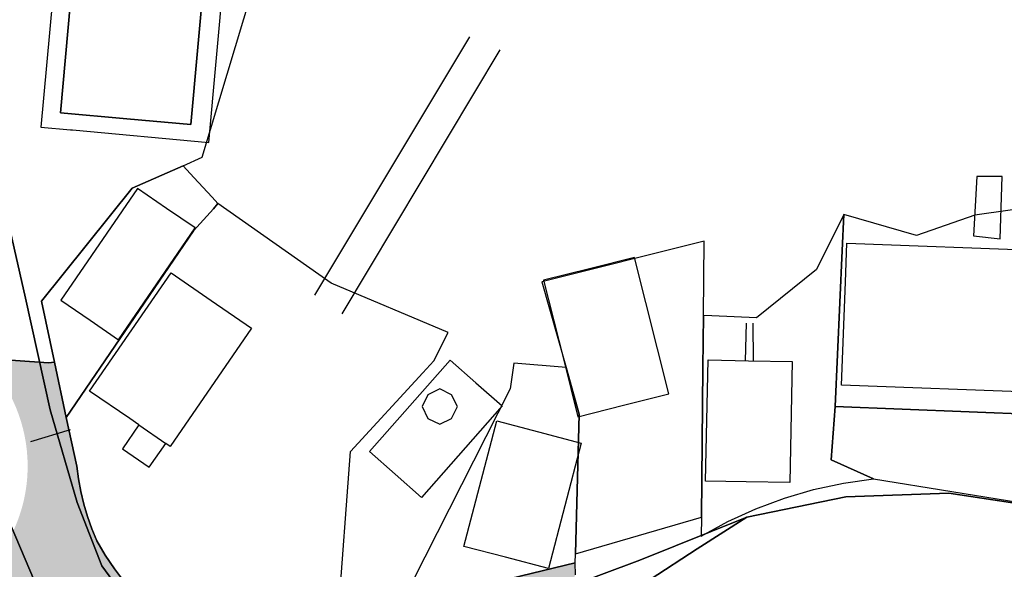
# Model space of a CAD drawing. Header units: millimetres. Extents: x -474437 to 165693, y -93174 to 980873.
# Tile 29 of 60: x -212411 to -135351, y 776993 to 820003. Entities that reach past the tile are written whole.
import ezdxf

# ---------------------------------------------------------------- set-up
doc = ezdxf.new("R2010")
doc.units = ezdxf.units.MM
doc.layers.get('0').update_dxf_attribs({"linetype": 'CONTINUOUS'})
doc.layers.add('Asfalt', color=211, linetype='CONTINUOUS')
doc.layers.add('DekTeig', color=10, linetype='CONTINUOUS')
doc.layers.add('Situasjonsplan', color=150, linetype='CONTINUOUS', lineweight=9)
pattern_1 = [(50, (0, 0), (7.172601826, -0.62752135), [0.75, -8.25]), (355, (0, 0), (-1.387513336, 7.52192134), [0.6, -6.6]), (100.4514, (0.598, -0.052), (5.78509382, 6.89439542), [0.6374019, -7.01142112]), (46.1842, (0, 2), (10.67241049, -1.65519014), [1.125, -12.375]), (96.6356, (0.889, 1.862), (9.34662706, 9.74117871), [0.95610288, -10.51713]), (351.1842, (0, 2), (9.34661945, 9.74118601), [0.9, -9.9]), (21, (1, 1.5), (5.96907052, -4.026188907), [0.75, -8.25]), (326, (1, 1.5), (2.43315332, 7.25150045), [0.6, -6.6]), (71.4514, (1.4974, 1.1645), (8.402226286, 3.22530497), [0.6374019, -7.01142112]), (37.5, (0, 0), (0.121598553, 3.328938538), [0, -6.52, 0, -6.7, 0, -6.625]), (7.5, (0, 0), (2.630695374, 3.944117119), [0, -3.82, 0, -6.37, 0, -2.525]), (327.5, (-2.23, 0), (5.338224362, -0.225548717), [0, -2.5, 0, -7.8, 0, -10.35]), (317.5, (-3.23, 0), (5.831861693, 1.001049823), [0, -3.25, 0, -5.18, 0, -7.35])]

msp = doc.modelspace()

# ---------------------------------------------------------------- hatches: boundary and pattern name
at = {"layer": 'Asfalt', "transparency": 33554687}
h = msp.add_hatch(dxfattribs=at)
h.set_pattern_fill('DOTS', color=256, scale=100)
edge = h.paths.add_edge_path()
edge.add_line((-213075.8, 780363), (-214487.7, 785936.3))
edge.add_line((-214487.7, 785936.3), (-228697.2, 788201.7))
edge.add_line((-228697.2, 788201.7), (-230326, 778011.9))
edge.add_line((-230326, 778011.9), (-228175.8, 775290.9))
edge.add_line((-228175.8, 775290.9), (-227435.8, 775173))
edge.add_line((-227435.8, 775173), (-227468.2, 774967.2))
edge.add_arc((-225922.2, 779281.9), 4583.3, 250.287204, 250.74164)
edge.add_line((-227433.9, 774955.1), (-222300.3, 774136.5))
edge.add_line((-222300.3, 774136.5), (-222357.4, 773740.6))
edge.add_line((-222357.4, 773740.6), (-215842.1, 772701.8))
edge.add_line((-215842.1, 772701.8), (-208344.7, 771506.3))
edge.add_line((-208344.7, 771506.3), (-206075.1, 769783.1))
edge.add_line((-206075.1, 769783.1), (-209145.8, 772473))
edge.add_line((-209145.8, 772473), (-211255.8, 776073))
edge.add_line((-211255.8, 776073), (-213075.8, 780363))
h.paths.add_polyline_path([(-213917.1, 773580.7), (-214004.2, 773401.4), (-213970, 774180), (-213882.9, 774359.3)], flags=16)
h.paths.add_polyline_path([(-228718.1, 782205.7), (-221480, 782205.7), (-221480, 784491.4), (-228718.1, 784491.4)], flags=16)
at = {"layer": 'Situasjonsplan', "transparency": 33554687}
h = msp.add_hatch(dxfattribs=at)
h.set_pattern_fill('CONCRETE_C', color=256, pattern_type=2)
h.set_pattern_definition(pattern_1)
h.paths.add_polyline_path([(-215842.1, 772701.7), (-216157, 770726.7), (-216368.7, 769399.3), (-216468.1, 765662.5), (-216162.2, 765613.7), (-216225.1, 765218.7), (-216478.9, 765259.2), (-217025.8, 744713), (-191935.8, 733433), (-183095.8, 746793), (-177515.8, 758563), (-168915.8, 776563), (-168935.8, 777493), (-182615.8, 774193), (-187495.8, 773263), (-196315.8, 771913), (-197189.1, 772039.2), (-198056.3, 772202.6), (-198915.8, 772403), (-199767.2, 772640.3), (-200607.7, 772913.8), (-201435.8, 773223), (-202413.4, 774087.6), (-203334.6, 775012.2), (-204195.8, 775993), (-204993.4, 777026.2), (-205724.4, 778107.6), (-206385.8, 779233), (-206766.7, 780169.2), (-207100.3, 781123.3), (-207385.8, 782093), (-207621.8, 783073.2), (-207808.6, 784064.1), (-207945.8, 785063), (-208765.8, 788863), (-209695.8, 793213), (-210165.8, 793163), (-215275, 793521.4, -0.1980801), (-211787.4, 785063.3, -0.1096905), (-212915.2, 779984.5), (-211255.8, 776073), (-209145.8, 772473), (-208344.7, 771506.3)])
h.paths.add_polyline_path([(-206458.1, 753315.7), (-199220, 753315.7), (-199220, 755601.4), (-206458.1, 755601.4)], flags=24)
h.paths.add_polyline_path([(-191468.4, 738286), (-188483.5, 743812.3), (-189986.4, 744624), (-192971.3, 739097.7)], flags=24)
h = msp.add_hatch(dxfattribs=at)
h.set_pattern_fill('CONCRETE_C', color=256, pattern_type=2)
h.set_pattern_definition(pattern_1)
h.paths.add_polyline_path([(-215842.1, 772701.7), (-216157, 770726.7), (-216368.7, 769399.3), (-216468.1, 765662.5), (-216162.2, 765613.7), (-216225.1, 765218.7), (-216478.9, 765259.2), (-217025.8, 744713), (-191935.8, 733433), (-183095.8, 746793), (-177515.8, 758563), (-168915.8, 776563), (-168935.8, 777493), (-182615.8, 774193), (-187495.8, 773263), (-196315.8, 771913), (-197189.1, 772039.2), (-198056.3, 772202.6), (-198915.8, 772403), (-199767.2, 772640.3), (-200607.7, 772913.8), (-201435.8, 773223), (-202413.4, 774087.6), (-203334.6, 775012.2), (-204195.8, 775993), (-204993.4, 777026.2), (-205724.4, 778107.6), (-206385.8, 779233), (-206766.7, 780169.2), (-207100.3, 781123.3), (-207385.8, 782093), (-207621.8, 783073.2), (-207808.6, 784064.1), (-207945.8, 785063), (-208765.8, 788863), (-209695.8, 793213), (-210165.8, 793163), (-215275, 793521.4, -0.1980801), (-211787.4, 785063.3, -0.1096905), (-212915.2, 779984.5), (-211255.8, 776073), (-209145.8, 772473), (-208344.7, 771506.3)])
h.paths.add_polyline_path([(-206458.1, 753315.7), (-199220, 753315.7), (-199220, 755601.4), (-206458.1, 755601.4)], flags=24)
h.paths.add_polyline_path([(-191468.4, 738286), (-188483.5, 743812.3), (-189986.4, 744624), (-192971.3, 739097.7)], flags=24)
h = msp.add_hatch(dxfattribs=at)
h.set_pattern_fill('CONCRETE', color=256, pattern_type=2)
h.set_pattern_definition([(0, (0, 0), (1, 1), [0.125, -0.875]), (90, (0, 0), (-1, 1), [0.125, -0.875]), (135, (0.125, 0), (-0.9999999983, 6e-17), [0.1767767, -1.2374369]), (0, (0.125, 0.5625), (1, 1), [0.125, -0.875]), (45, (0.1875, 0.5), (0, 0.9999999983), [0.0883883, -1.3258252]), (135, (0.1875, 0.5), (-0.9999999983, 6e-17), [0.0883883, -1.3258252]), (0, (0.5, 0.8125), (1, 1), [0.1767767, -0.8232233]), (45, (0.5, 0.8125), (0, 0.9999999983), [0.125, -1.2892136]), (135, (0.6768, 0.8125), (-0.9999999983, 6e-17), [0.125, -1.2892136]), (90, (0.6875, 0.25), (-1, 1), [0.125, -0.875]), (45, (0.6875, 0.25), (0, 0.9999999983), [0.0883883, -1.3258252]), (135, (0.75, 0.3125), (-0.9999999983, 6e-17), [0.0883883, -1.3258252]), (0, (0.125, 0.25), (1, 1), [0.0625, -0.8375]), (0, (0.875, 0.5), (1, 1), [0.0625, -0.8375]), (90, (0.5625, 0.625), (-1, 1), [0.0625, -0.8375]), (135, (0.6875, 0.0625), (-0.9999999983, 6e-17), [0.0883883, -1.3258252]), (135, (0.25, 0.75), (-0.9999999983, 6e-17), [0.0883883, -1.3258252]), (45, (0.46875, 0.3281), (0, 0.9999999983), [0.0883883, -1.3258252]), (90, (0.3438, 0.125), (-1, 1), [0.015625, -0.984375]), (90, (0.3906, 0.5469), (-1, 1), [0.015625, -0.984375]), (90, (0.8594, 0.7188), (-1, 1), [0.015625, -0.984375]), (90, (0.875, 0.1875), (-1, 1), [0.015625, -0.984375])])
h.paths.add_polyline_path([(-215842.1, 772701.7), (-216157, 770726.7), (-216368.7, 769399.3), (-216468.1, 765662.5), (-216162.2, 765613.7), (-216225.1, 765218.7), (-216478.9, 765259.2), (-217025.8, 744713), (-191935.8, 733433), (-183095.8, 746793), (-177515.8, 758563), (-168915.8, 776563), (-168935.8, 777493), (-182615.8, 774193), (-187495.8, 773263), (-196315.8, 771913), (-197189.1, 772039.2), (-198056.3, 772202.6), (-198915.8, 772403), (-199767.2, 772640.3), (-200607.7, 772913.8), (-201435.8, 773223), (-202413.4, 774087.6), (-203334.6, 775012.2), (-204195.8, 775993), (-204993.4, 777026.2), (-205724.4, 778107.6), (-206385.8, 779233), (-206766.7, 780169.2), (-207100.3, 781123.3), (-207385.8, 782093), (-207621.8, 783073.2), (-207808.6, 784064.1), (-207945.8, 785063), (-208765.8, 788863), (-209695.8, 793213), (-210165.8, 793163), (-215275, 793521.4, -0.1980801), (-211787.4, 785063.3, -0.1096905), (-212915.2, 779984.5), (-211255.8, 776073), (-209145.8, 772473), (-208344.7, 771506.3)])
h.paths.add_polyline_path([(-206458.1, 753315.7), (-199220, 753315.7), (-199220, 755601.4), (-206458.1, 755601.4)], flags=24)
h.paths.add_polyline_path([(-191468.4, 738286), (-188483.5, 743812.3), (-189986.4, 744624), (-192971.3, 739097.7)], flags=24)

# ---------------------------------------------------------------- linework, layer by layer
for p, q in [((-177205.8, 818673, -520), (-189325.8, 798433, 1440)), ((-187165.8, 796973, 1400), (-174805.8, 817643, -520)), ((-155615.8, 793313, 1310), (-155525.8, 796253, 710)), ((-155025.8, 796263, 690), (-155005.8, 793303, 1360)), ((-211525.8, 787003, 5200), (-208435.8, 787943, 5200)), ((-203075.8, 788293, 4700), (-200975.8, 786843, 4700)), ((-203075.8, 788293, 7970), (-200975.8, 786843, 5240)), ((-163865.8, 777703, 4010), (-155495.8, 781063, 3990)), ((-170085.8, 775393, 3950), (-163865.8, 777703, 4010))]:
    msp.add_line(p, q)
for points in [[(-209695.8, 793213), (-208765.8, 788863), (-198795.8, 803473), (-197245.8, 805213), (-196905.8, 805613), (-197355.8, 806103), (-198785.8, 807663), (-199615.8, 808573), (-203615.8, 806813), (-210715.8, 797973)], [(-148575.8, 789743), (-132845.8, 789113), (-132645.8, 793713), (-132195.8, 803543), (-131765.8, 805533), (-132315.8, 805463), (-137655.8, 804703), (-142225.8, 803103), (-147905.8, 804753), (-148035.8, 801933)], [(-159055.8, 781063), (-159075.8, 779583), (-156978.9, 780731.2), (-154805.2, 781726.2), (-152565.8, 782563), (-150277.4, 783235.8), (-147946.7, 783743.3), (-145585.8, 784083), (-148905.8, 785563), (-148575.8, 789743), (-148035.8, 801933), (-147905.8, 804753), (-150055.8, 800453), (-154735.8, 796663), (-158235.8, 796823), (-158895.8, 796853), (-158935.8, 792793)], [(-168915.8, 778193), (-159055.8, 781063), (-158935.8, 792793), (-158895.8, 796853), (-158845.8, 802683), (-171535.8, 799493), (-169635.8, 792773), (-168615.8, 789143)], [(-145585.8, 784083), (-133315.8, 782083), (-118555.8, 780813), (-114735.8, 779863), (-113275.8, 795183), (-114265.8, 794703), (-120735.8, 791493), (-132645.8, 793713), (-132845.8, 789113), (-148575.8, 789743), (-148905.8, 785563)], [(-182615.8, 774193), (-168935.8, 777493), (-168915.8, 778193), (-168615.8, 789143), (-169635.8, 792773), (-173745.8, 793133), (-174025.8, 791123)], [(-179535.8, 791103), (-180455.8, 790643), (-180915.8, 789723), (-180455.8, 788803), (-179535.8, 788343), (-178615.8, 788803), (-178155.8, 789723), (-178615.8, 790643)]]:
    msp.add_lwpolyline(points, close=True)
for points in [[(-187495.8, 773263), (-186515.8, 786203), (-180855.8, 792373), (-180005.8, 793303), (-178865.8, 795533), (-188045.8, 799373), (-196905.8, 805613), (-197245.8, 805213), (-198795.8, 803473), (-208765.8, 788863), (-207945.8, 785063), (-207808.6, 784064.1), (-207621.8, 783073.2), (-207385.8, 782093), (-207100.3, 781123.3), (-206766.7, 780169.2), (-206385.8, 779233), (-205724.4, 778107.6), (-204993.4, 777026.2), (-204195.8, 775993)], [(-131425.8, 781693), (-139685.8, 782943), (-147745.8, 782653), (-155495.8, 781063), (-159395.8, 778583), (-163055.8, 776183), (-166275.8, 773403), (-169705.8, 769623), (-173215.8, 765013), (-177025.8, 758983), (-179725.8, 753033), (-185555.8, 741413), (-190065.8, 733733), (-192885.8, 730083), (-195445.8, 727323), (-199645.8, 724513), (-207025.8, 720813), (-213665.8, 718573), (-224925.8, 716143)]]:
    msp.add_lwpolyline(points)
for points in [[(-208785.8, 829973, 8590), (-207675.8, 829873, 8590), (-206515.8, 842713, 8590), (-201325.8, 842253, 8590), (-196295.8, 841793, 8590), (-199015.8, 811803, 8590), (-204035.8, 812253, 8590), (-209225.8, 812723, 8590), (-208445.8, 821423, 8590), (-209845.8, 821553, 8590), (-210745.8, 811593, 8590), (-208445.8, 811383, 8590), (-208275.8, 811373, 8590), (-197605.8, 810403, 8590), (-194655.8, 842963, 8590), (-207505.8, 844123, 8590), (-208785.8, 829973, 8590)], [(-199015.8, 811803, 10410), (-196295.8, 841793, 10410), (-201325.8, 842253, 11300), (-206515.8, 842713, 10410), (-207675.8, 829873, 10410), (-209615.8, 830043, 10190), (-210375.8, 821593, 10190), (-208445.8, 821423, 10370), (-209225.8, 812723, 10370), (-204035.8, 812253, 11300), (-199015.8, 811803, 10410)], [(-214555.8, 811373, 3050), (-213735.8, 806033, 3060), (-211965.8, 798213, 3160)], [(-203195.8, 806793, 3480), (-209185.8, 798043, 3480), (-206905.8, 796483, 5480), (-204665.8, 794953, 3480), (-198675.8, 803703, 3480), (-200915.8, 805233, 5480), (-203195.8, 806793, 3480)], [(-203975.8, 774523, 3490), (-205975.8, 777273, 3420), (-207905.8, 782223, 3380), (-210015.8, 789463, 3290), (-211965.8, 798213, 3160), (-213735.8, 806033, 3060)], [(-147675.8, 802513, 3860), (-132305.8, 801943, 3860), (-132415.8, 798903, 6800), (-132715.8, 790833, 3860), (-148085.8, 791403, 3860), (-147785.8, 799473, 6800), (-147675.8, 802513, 3860)], [(-169835.8, 793353, 3810), (-168725.8, 788933, 3810), (-165145.8, 789833, 7270), (-161615.8, 790713, 3810), (-164295.8, 801393, 3810), (-167815.8, 800513, 7270), (-171405.8, 799613, 3810), (-169835.8, 793353, 3810)], [(-203075.8, 788293, 7970), (-203785.8, 788783, 8890), (-206935.8, 790943, 4810), (-200565.8, 800203, 4810), (-197415.8, 798033, 8890), (-194265.8, 795863, 4810), (-200635.8, 786613, 4810), (-200975.8, 786843, 5240)], [(-211965.8, 798213, 3160), (-210015.8, 789463, 3290), (-207905.8, 782223, 3380), (-205975.8, 777273, 3420), (-203975.8, 774523, 3490), (-201495.8, 772713, 3520), (-198585.8, 771363, 3590), (-194715.8, 770813, 3730), (-190095.8, 771033, 3770), (-184855.8, 771593, 3780), (-178195.8, 772973, 3860), (-170085.8, 775393, 3950)], [(-174645.8, 789773, 3840), (-180955.8, 782623, 3840), (-183015.8, 784433, 5460), (-185025.8, 786213, 3840), (-178725.8, 793363, 3840), (-176705.8, 791593, 5460), (-174645.8, 789773, 3840)], [(-151945.8, 793243, 3860), (-152135.8, 783773, 3860), (-155555.8, 783843, 6870), (-158725.8, 783903, 3860), (-158535.8, 793373, 3860), (-155365.8, 793313, 6870), (-151945.8, 793243, 3860)], [(-168465.8, 786873, 4050), (-171035.8, 777053, 4050), (-174395.8, 777933, 6860), (-177645.8, 778783, 4050), (-175065.8, 788613, 4050), (-171815.8, 787753, 6860), (-168465.8, 786873, 4050)], [(-203075.8, 788293, 4700), (-204365.8, 786423, 4070), (-202265.8, 784973, 4070), (-200975.8, 786843, 4700)], [(-180545.8, 765013, 3980), (-181575.8, 765403, 3910), (-186315.8, 765123, 3970), (-193625.8, 764743, 4010), (-199025.8, 765343, 4000), (-201425.8, 766253, 7155.2), (-206075.1, 769783.1, 7155.2), (-209145.8, 772473, 3650), (-211255.8, 776073, 3500), (-213075.8, 780363, 3480), (-214595.8, 786363, 3440)], [(-155495.8, 781063, 3990), (-147745.8, 782653, 3990), (-139685.8, 782943, 4000), (-131425.8, 781693, 4090), (-128615.8, 781683, 4420)], [(-155495.8, 781063, 3990), (-159395.8, 778583, 4100), (-163055.8, 776183, 4180), (-166275.8, 773403, 4240), (-169705.8, 769623, 4300), (-173215.8, 765013, 4440), (-177025.8, 758983, 4640)], [(-163055.8, 776183, 4180), (-159395.8, 778583, 4100), (-155495.8, 781063, 3990), (-163865.8, 777703, 4010), (-170085.8, 775393, 3950)], [(-213075.8, 780363, 3480), (-211255.8, 776073, 3500)]]:
    msp.add_polyline3d(points)
for points in [[(-210165.8, 793163, 3110), (-209695.8, 793213, 3350), (-209695.8, 793213, 0), (-210715.8, 797973, 0), (-203615.8, 806813, 0), (-199615.8, 808573, 0), (-198135.8, 809233, 0), (-194865.8, 820063, 0), (-188185.8, 842243, 0), (-190815.8, 841023, 0), (-214365.8, 843403, 0), (-215725.8, 793553, 0), (-215725.8, 793553, 3220)], [(-135675.8, 802843, 980), (-135525.8, 807733, 780), (-137505.8, 807743, 790), (-137755.8, 803093, 1030)]]:
    msp.add_polyline3d(points, close=True)
at = {"layer": 'Asfalt', "const_width": 25, "elevation": 8559.4}
msp.add_lwpolyline([(-214487.7, 785936.3), (-213075.8, 780363), (-211255.8, 776073), (-209145.8, 772473), (-206075.1, 769783.1)], dxfattribs=at)
at = {"layer": 'DekTeig'}
for points in [[(-204195.8, 775993), (-204993.4, 777026.2), (-205724.4, 778107.6), (-206385.8, 779233), (-206766.7, 780169.2), (-207100.3, 781123.3), (-207385.8, 782093), (-207621.8, 783073.2), (-207808.6, 784064.1), (-207945.8, 785063), (-208765.8, 788863), (-209695.8, 793213), (-209695.8, 793213), (-210165.8, 793163), (-215725.8, 793553)], [(-168915.8, 776563), (-168935.8, 777493), (-182615.8, 774193)]]:
    msp.add_lwpolyline(points, dxfattribs=at)

doc.saveas('drawing.dxf')
